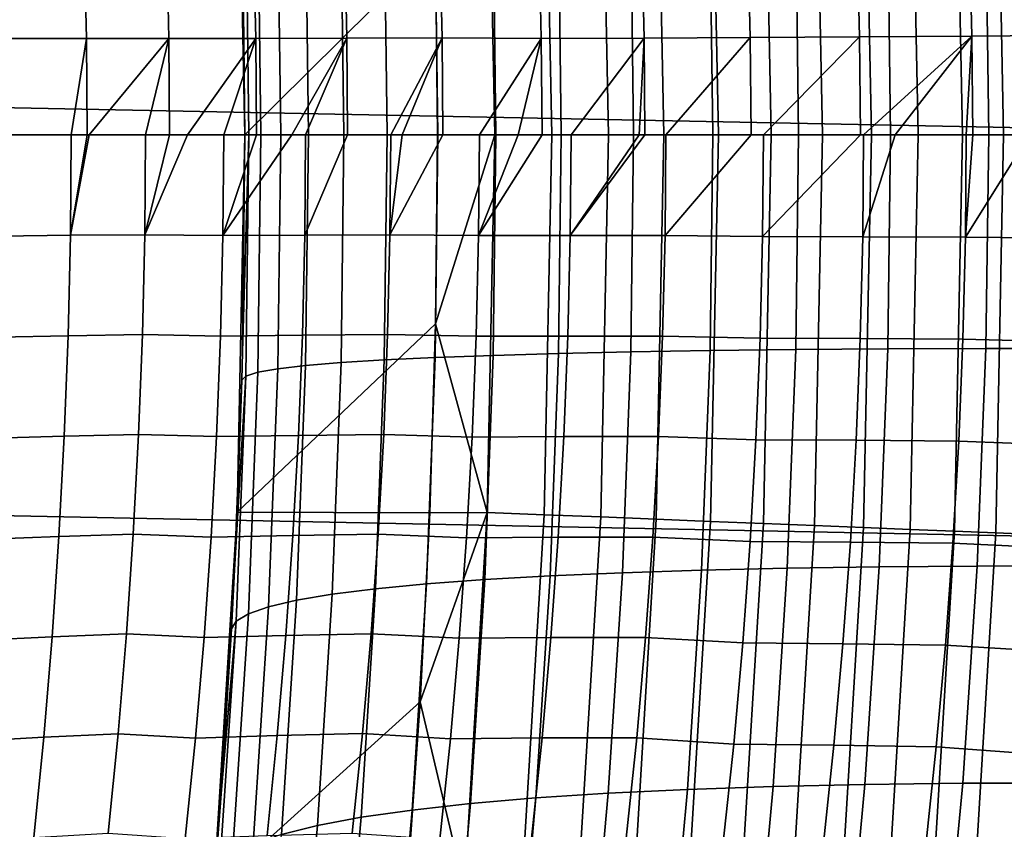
# Model space of a CAD drawing. Header units: metres. Extents: x -32 to 117, y -314 to 32.
# Tile 196 of 256: x 28.19 to 31.31, y -2.2 to 0.37. Entities that reach past the tile are written whole.
import ezdxf

# ---------------------------------------------------------------- set-up
doc = ezdxf.new("R2010")
doc.units = ezdxf.units.M
doc.layers.add('solid_24_501_064_XXX', color=7, linetype='CONTINUOUS')

msp = doc.modelspace()

# ---------------------------------------------------------------- linework, layer by layer
at = {"layer": 'solid_24_501_064_XXX'}
for points in [[(-32.397263, 2.582068, -303.5), (32.474281, 1.29249, -303.5), (32.5, 0, -303.5), (-32.474281, 1.29249, -303.5)], [(32.474281, -1.29249, -303.5), (-32.5, 0, -303.5), (-32.474281, 1.29249, -303.5), (32.5, 0, -303.5)], [(30.859674, 1.243602, -299.911987), (30.884722, 0, -299.911987), (31.032944, 0, -300.017517), (31.007774, 1.249571, -300.017517)], [(31.007774, 1.249571, -300.017517), (31.032944, 0, -300.017517), (31.173098, 0, -300.133514), (31.147816, 1.255214, -300.133514)], [(31.147816, 1.255214, -300.133514), (31.173098, 0, -300.133514), (31.303177, 0, -300.258118), (31.279055, 1.260503, -300.25943)], [(31.279055, 1.260503, -300.25943), (31.303177, 0, -300.258118), (31.424997, 0, -300.393036), (31.400795, 1.265409, -300.394562)], [(30.026968, 1.210045, -299.559326), (30.05134, 0, -299.559326), (30.227417, 0, -299.605194), (30.202902, 1.217135, -299.605194)], [(30.202902, 1.217135, -299.605194), (30.227417, 0, -299.605194), (30.399693, 0, -299.663696), (30.375038, 1.224072, -299.663696)], [(30.375038, 1.224072, -299.663696), (30.399693, 0, -299.663696), (30.567255, 0, -299.734619), (30.542465, 1.230819, -299.734619)], [(30.542465, 1.230819, -299.734619), (30.567255, 0, -299.734619), (30.729218, 0, -299.817505), (30.704296, 1.237341, -299.817505)], [(30.704296, 1.237341, -299.817505), (30.729218, 0, -299.817505), (30.884722, 0, -299.911987), (30.859674, 1.243602, -299.911987)], [(28.891844, -0.686591, 15.41047), (28.9, 0, -299.5), (28.875296, 1.194593, -299.5), (28.9, 0, 15.4)], [(29.503866, 0.598571, -299.5), (28.875296, 1.194593, -299.5), (28.9, 0, -299.5)], [(28.891844, 0.686534, 15.410462), (28.9, 0, 15.4), (28.875296, 1.194593, -299.5)], [(29.69153, 0, -299.506622), (29.66745, 1.195557, -299.506622), (29.503866, 0.598571, -299.5), (29.509886, 0, -299.5)], [(29.66745, 1.195557, -299.506622), (29.69153, 0, -299.506622), (29.872395, 0, -299.526428), (29.848169, 1.20284, -299.526428)], [(29.848169, 1.20284, -299.526428), (29.872395, 0, -299.526428), (30.05134, 0, -299.559326), (30.026968, 1.210045, -299.559326)], [(28.88921, 0.789657, 15.413977), (28.9, 0, 15.4), (28.891844, 0.686534, 15.410462)], [(28.902199, 0.776798, 15.880078), (28.912611, 0, 15.865595), (28.9, 0, 15.4), (28.88921, 0.789657, 15.413977)], [(28.940329, 0.764854, 16.343882), (28.950411, 0, 16.329824), (28.912611, 0, 15.865595), (28.902199, 0.776798, 15.880078)], [(29.003496, 0.75367, 16.80496), (29.013288, 0, 16.791328), (28.950411, 0, 16.329824), (28.940329, 0.764854, 16.343882)], [(29.091518, 0.743279, 17.261965), (29.101059, 0, 17.248751), (29.013288, 0, 16.791328), (29.003496, 0.75367, 16.80496)], [(29.204136, 0.733712, 17.713556), (29.213467, 0, 17.70075), (29.101059, 0, 17.248751), (29.091518, 0.743279, 17.261965)], [(29.341022, 0.724996, 18.158411), (29.350178, 0, 18.146002), (29.213467, 0, 17.70075), (29.204136, 0.733712, 17.713556)], [(29.501774, 0.717158, 18.595226), (29.510796, 0, 18.583197), (29.350178, 0, 18.146002), (29.341022, 0.724996, 18.158411)], [(29.685919, 0.71022, 19.02272), (29.694847, 0, 19.011057), (29.510796, 0, 18.583197), (29.501774, 0.717158, 18.595226)], [(29.892918, 0.704203, 19.439642), (29.901793, 0, 19.428324), (29.694847, 0, 19.011057), (29.685919, 0.71022, 19.02272)], [(30.122166, 0.699124, 19.844769), (30.131023, 0, 19.833776), (29.901793, 0, 19.428324), (29.892918, 0.704203, 19.439642)], [(30.372992, 0.694999, 20.236916), (30.38187, 0, 20.226223), (30.131023, 0, 19.833776), (30.122166, 0.699124, 19.844769)], [(30.644657, 0.691838, 20.614929), (30.653597, 0, 20.604513), (30.38187, 0, 20.226223), (30.372992, 0.694999, 20.236916)], [(30.936369, 0.689652, 20.977707), (30.945404, 0, 20.967537), (30.653597, 0, 20.604513), (30.644657, 0.691838, 20.614929)], [(31.247272, 0.688447, 21.324184), (31.256435, 0, 21.314232), (30.945404, 0, 20.967537), (30.936369, 0.689652, 20.977707)], [(31.576456, 0.688226, 21.653345), (31.585783, 0, 21.643578), (31.256435, 0, 21.314232), (31.247272, 0.688447, 21.324184)], [(30.847258, 0.310569, 81.113045), (31.203074, 0.312994, 80.922577), (31.195625, 0.626007, 80.917557), (30.839916, 0.621162, 81.108162)], [(31.203074, 0.312994, 80.922577), (31.567429, 0.315736, 80.749008), (31.559875, 0.631485, 80.743851), (31.195625, 0.626007, 80.917557)], [(28.151052, 0.304982, 83.507172), (28.397524, 0.30504, 83.187576), (28.390812, 0.61013, 83.183357), (28.144442, 0.610016, 83.503021)], [(28.397524, 0.30504, 83.187576), (28.658718, 0.305241, 82.879898), (28.651909, 0.610529, 82.87561), (28.390812, 0.61013, 83.183357)], [(28.658718, 0.305241, 82.879898), (28.934059, 0.30561, 82.584816), (28.927156, 0.611264, 82.580452), (28.651909, 0.610529, 82.87561)], [(29.503866, 0.598571, -299.5), (28.9, 0, -299.5), (29.509886, 0, -299.5)], [(28.934059, 0.30561, 82.584816), (29.222942, 0.306215, 82.302971), (29.215944, 0.612471, 82.298531), (28.927156, 0.611264, 82.580452)], [(29.222942, 0.306215, 82.302971), (29.524727, 0.307069, 82.034988), (29.517637, 0.614175, 82.030457), (29.215944, 0.612471, 82.298531)], [(29.517637, 0.614175, 82.030457), (29.524727, 0.307069, 82.034988), (29.8388, 0.305114, 81.781494), (29.831758, 0.610262, 81.776955)], [(29.8388, 0.305114, 81.781494), (30.16437, 0.306639, 81.542976), (30.15723, 0.613308, 81.53833), (29.831758, 0.610262, 81.776955)], [(30.16437, 0.306639, 81.542976), (30.500771, 0.308454, 81.32), (30.493528, 0.616934, 81.315239), (30.15723, 0.613308, 81.53833)], [(30.500771, 0.308454, 81.32), (30.847258, 0.310569, 81.113045), (30.839916, 0.621162, 81.108162), (30.493528, 0.616934, 81.315239)], [(30.847258, 0.310569, 81.113045), (30.849724, -0.000001, 81.1147), (30.859917, -0.000001, 81.108948), (31.203074, 0.312994, 80.922577)], [(31.203074, 0.312994, 80.922577), (30.859917, -0.000001, 81.108948), (30.960146, -0.000001, 81.053299)], [(31.203074, 0.312994, 80.922577), (30.960146, -0.000001, 81.053299), (31.185163, -0.000001, 80.934624)], [(31.203074, 0.312994, 80.922577), (31.185163, -0.000001, 80.934624), (31.205574, -0.000001, 80.924278)], [(31.203074, 0.312994, 80.922577), (31.205574, -0.000001, 80.924278), (31.385666, -0.000001, 80.835892), (31.567429, 0.315736, 80.749008)], [(28.151052, 0.304982, 83.507172), (28.153263, -0.000001, 83.508591), (28.349346, -0.000001, 83.251907), (28.397524, 0.30504, 83.187576)], [(28.397524, 0.30504, 83.187576), (28.349346, -0.000001, 83.251907), (28.399769, -0.000001, 83.189018)], [(28.397524, 0.30504, 83.187576), (28.399769, -0.000001, 83.189018), (28.406126, -0.000001, 83.181168), (28.658718, 0.305241, 82.879898)], [(28.658718, 0.305241, 82.879898), (28.406126, -0.000001, 83.181168), (28.584972, -0.000001, 82.967911)], [(28.658718, 0.305241, 82.879898), (28.584972, -0.000001, 82.967911), (28.660995, -0.000001, 82.881355)], [(28.658718, 0.305241, 82.879898), (28.660995, -0.000001, 82.881355), (28.717405, -0.000001, 82.818619), (28.934059, 0.30561, 82.584816)], [(28.934059, 0.30561, 82.584816), (28.717405, -0.000001, 82.818619), (28.832565, -0.000001, 82.694283)], [(28.934059, 0.30561, 82.584816), (28.832565, -0.000001, 82.694283), (28.936371, -0.000001, 82.586296)], [(28.934059, 0.30561, 82.584816), (28.936371, -0.000001, 82.586296), (29.048338, -0.000001, 82.473923), (29.222942, 0.306215, 82.302971)], [(29.222942, 0.306215, 82.302971), (29.048338, -0.000001, 82.473923), (29.091669, -0.000001, 82.431534)], [(29.222942, 0.306215, 82.302971), (29.091669, -0.000001, 82.431534), (29.225285, -0.000001, 82.304482)], [(29.222942, 0.306215, 82.302971), (29.225285, -0.000001, 82.304482), (29.361805, -0.000001, 82.180138), (29.524727, 0.307069, 82.034988)], [(29.524727, 0.307069, 82.034988), (29.361805, -0.000001, 82.180138), (29.397907, -0.000001, 82.14814)], [(29.524727, 0.307069, 82.034988), (29.397907, -0.000001, 82.14814), (29.527102, -0.000001, 82.03653)], [(29.524727, 0.307069, 82.034988), (29.527102, -0.000001, 82.03653), (29.642477, -0.000001, 81.940559), (29.8388, 0.305114, 81.781494)], [(29.8388, 0.305114, 81.781494), (29.642477, -0.000001, 81.940559), (29.76503, -0.000001, 81.84227)], [(29.8388, 0.305114, 81.781494), (29.76503, -0.000001, 81.84227), (29.84116, -0.000001, 81.783035)], [(29.8388, 0.305114, 81.781494), (29.84116, -0.000001, 81.783035), (29.933168, -0.000001, 81.713249), (30.16437, 0.306639, 81.542976)], [(30.16437, 0.306639, 81.542976), (29.933168, -0.000001, 81.713249), (30.148575, -0.000001, 81.557266)], [(30.16437, 0.306639, 81.542976), (30.148575, -0.000001, 81.557266), (30.166763, -0.000001, 81.544556)], [(30.16437, 0.306639, 81.542976), (30.166763, -0.000001, 81.544556), (30.233343, -0.000001, 81.498619), (30.500771, 0.308454, 81.32)], [(30.500771, 0.308454, 81.32), (30.233343, -0.000001, 81.498619), (30.503199, -0.000001, 81.321617)], [(30.500771, 0.308454, 81.32), (30.503199, -0.000001, 81.321617), (30.542448, -0.000001, 81.297058), (30.847258, 0.310569, 81.113045)], [(30.847258, 0.310569, 81.113045), (30.542448, -0.000001, 81.297058), (30.849724, -0.000001, 81.1147)], [(32.397263, -2.582068, -303.5), (-32.474281, -1.29249, -303.5), (-32.5, 0, -303.5), (32.474281, -1.29249, -303.5)], [(28.891844, -0.686591, 15.41047), (28.889572, -0.776318, 15.413499), (28.875296, -1.194593, -299.5), (28.9, 0, -299.5)], [(29.503866, -0.598581, -299.5), (29.509886, 0, -299.5), (28.9, 0, -299.5), (28.875296, -1.194593, -299.5)], [(28.902548, -0.763624, 15.879544), (28.889572, -0.776318, 15.413499), (28.891844, -0.686591, 15.41047), (28.912611, 0, 15.865595)], [(28.912611, 0, 15.865595), (28.891844, -0.686591, 15.41047), (28.9, 0, 15.4)], [(28.940662, -0.751882, 16.343363), (28.902548, -0.763624, 15.879544), (28.912611, 0, 15.865595), (28.950411, 0, 16.329824)], [(29.003817, -0.740886, 16.804459), (28.940662, -0.751882, 16.343363), (28.950411, 0, 16.329824), (29.013288, 0, 16.791328)], [(29.091829, -0.730671, 17.26148), (29.003817, -0.740886, 16.804459), (29.013288, 0, 16.791328), (29.101059, 0, 17.248751)], [(29.204439, -0.721266, 17.713087), (29.091829, -0.730671, 17.26148), (29.101059, 0, 17.248751), (29.213467, 0, 17.70075)], [(29.341316, -0.712698, 18.157959), (29.204439, -0.721266, 17.713087), (29.213467, 0, 17.70075), (29.350178, 0, 18.146002)], [(29.50206, -0.704992, 18.594788), (29.341316, -0.712698, 18.157959), (29.350178, 0, 18.146002), (29.510796, 0, 18.583197)], [(29.686201, -0.698172, 19.022297), (29.50206, -0.704992, 18.594788), (29.510796, 0, 18.583197), (29.694847, 0, 19.011057)], [(29.69153, 0, -299.506622), (29.509886, 0, -299.5), (29.503866, -0.598581, -299.5)], [(29.66745, -1.195557, -299.506622), (29.69153, 0, -299.506622), (29.503866, -0.598581, -299.5)], [(29.848169, -1.20284, -299.526428), (29.872395, 0, -299.526428), (29.69153, 0, -299.506622), (29.66745, -1.195557, -299.506622)], [(29.893198, -0.692256, 19.439234), (29.686201, -0.698172, 19.022297), (29.694847, 0, 19.011057), (29.901793, 0, 19.428324)], [(30.026968, -1.210045, -299.559326), (30.05134, 0, -299.559326), (29.872395, 0, -299.526428), (29.848169, -1.20284, -299.526428)], [(30.122444, -0.687263, 19.844374), (29.893198, -0.692256, 19.439234), (29.901793, 0, 19.428324), (30.131023, 0, 19.833776)], [(30.202902, -1.217135, -299.605194), (30.227417, 0, -299.605194), (30.05134, 0, -299.559326), (30.026968, -1.210045, -299.559326)], [(30.37327, -0.683207, 20.236532), (30.122444, -0.687263, 19.844374), (30.131023, 0, 19.833776), (30.38187, 0, 20.226223)], [(30.375038, -1.224072, -299.663696), (30.399693, 0, -299.663696), (30.227417, 0, -299.605194), (30.202902, -1.217135, -299.605194)], [(30.644938, -0.6801, 20.614559), (30.37327, -0.683207, 20.236532), (30.38187, 0, 20.226223), (30.653597, 0, 20.604513)], [(30.542465, -1.230819, -299.734619), (30.567255, 0, -299.734619), (30.399693, 0, -299.663696), (30.375038, -1.224072, -299.663696)], [(30.704296, -1.237341, -299.817505), (30.729218, 0, -299.817505), (30.567255, 0, -299.734619), (30.542465, -1.230819, -299.734619)], [(30.936653, -0.67795, 20.977348), (30.644938, -0.6801, 20.614559), (30.653597, 0, 20.604513), (30.945404, 0, 20.967537)], [(30.859674, -1.243602, -299.911987), (30.884722, 0, -299.911987), (30.729218, 0, -299.817505), (30.704296, -1.237341, -299.817505)], [(31.007774, -1.249571, -300.017517), (31.032944, 0, -300.017517), (30.884722, 0, -299.911987), (30.859674, -1.243602, -299.911987)], [(31.247561, -0.676765, 21.323833), (30.936653, -0.67795, 20.977348), (30.945404, 0, 20.967537), (31.256435, 0, 21.314232)], [(31.147816, -1.255214, -300.133514), (31.173098, 0, -300.133514), (31.032944, 0, -300.017517), (31.007774, -1.249571, -300.017517)], [(31.279055, -1.260503, -300.25943), (31.303177, 0, -300.258118), (31.173098, 0, -300.133514), (31.147816, -1.255214, -300.133514)], [(31.576748, -0.676548, 21.653004), (31.247561, -0.676765, 21.323833), (31.256435, 0, 21.314232), (31.585783, 0, 21.643578)], [(31.400795, -1.265409, -300.394562), (31.424997, 0, -300.393036), (31.303177, 0, -300.258118), (31.279055, -1.260503, -300.25943)], [(28.346916, -0.318012, 83.250351), (28.349346, -0.000001, 83.251907), (28.153263, -0.000001, 83.508591), (28.123692, -0.320166, 83.544197)], [(28.399769, -0.000001, 83.189018), (28.349346, -0.000001, 83.251907), (28.346916, -0.318012, 83.250351)], [(28.406126, -0.000001, 83.181168), (28.399769, -0.000001, 83.189018), (28.346916, -0.318012, 83.250351)], [(28.582541, -0.316172, 82.966354), (28.584972, -0.000001, 82.967911), (28.406126, -0.000001, 83.181168), (28.346916, -0.318012, 83.250351)], [(28.660995, -0.000001, 82.881355), (28.584972, -0.000001, 82.967911), (28.582541, -0.316172, 82.966354)], [(28.717405, -0.000001, 82.818619), (28.660995, -0.000001, 82.881355), (28.582541, -0.316172, 82.966354)], [(28.830069, -0.318507, 82.692688), (28.832565, -0.000001, 82.694283), (28.717405, -0.000001, 82.818619), (28.582541, -0.316172, 82.966354)], [(28.936371, -0.000001, 82.586296), (28.832565, -0.000001, 82.694283), (28.830069, -0.318507, 82.692688)], [(29.048338, -0.000001, 82.473923), (28.936371, -0.000001, 82.586296), (28.830069, -0.318507, 82.692688)], [(29.089169, -0.317157, 82.429924), (29.091669, -0.000001, 82.431534), (29.048338, -0.000001, 82.473923), (28.830069, -0.318507, 82.692688)], [(29.225285, -0.000001, 82.304482), (29.091669, -0.000001, 82.431534), (29.089169, -0.317157, 82.429924)], [(29.359301, -0.316172, 82.17852), (29.361805, -0.000001, 82.180138), (29.225285, -0.000001, 82.304482), (29.089169, -0.317157, 82.429924)], [(29.397907, -0.000001, 82.14814), (29.361805, -0.000001, 82.180138), (29.359301, -0.316172, 82.17852)], [(29.527102, -0.000001, 82.03653), (29.397907, -0.000001, 82.14814), (29.359301, -0.316172, 82.17852)], [(29.639912, -0.318942, 81.938896), (29.642477, -0.000001, 81.940559), (29.527102, -0.000001, 82.03653), (29.359301, -0.316172, 82.17852)], [(29.76503, -0.000001, 81.84227), (29.642477, -0.000001, 81.940559), (29.639912, -0.318942, 81.938896)], [(29.84116, -0.000001, 81.783035), (29.76503, -0.000001, 81.84227), (29.639912, -0.318942, 81.938896)], [(29.930595, -0.318534, 81.711571), (29.933168, -0.000001, 81.713249), (29.84116, -0.000001, 81.783035), (29.639912, -0.318942, 81.938896)], [(30.148575, -0.000001, 81.557266), (29.933168, -0.000001, 81.713249), (29.930595, -0.318534, 81.711571)], [(30.166763, -0.000001, 81.544556), (30.148575, -0.000001, 81.557266), (29.930595, -0.318534, 81.711571)], [(30.230761, -0.318493, 81.496918), (30.233343, -0.000001, 81.498619), (30.166763, -0.000001, 81.544556), (29.930595, -0.318534, 81.711571)], [(30.503199, -0.000001, 81.321617), (30.233343, -0.000001, 81.498619), (30.230761, -0.318493, 81.496918)], [(30.539806, -0.321877, 81.295303), (30.542448, -0.000001, 81.297058), (30.503199, -0.000001, 81.321617), (30.230761, -0.318493, 81.496918)], [(30.849724, -0.000001, 81.1147), (30.542448, -0.000001, 81.297058), (30.539806, -0.321877, 81.295303)], [(30.857264, -0.322435, 81.107162), (30.859917, -0.000001, 81.108948), (30.849724, -0.000001, 81.1147), (30.539806, -0.321877, 81.295303)], [(30.960146, -0.000001, 81.053299), (30.859917, -0.000001, 81.108948), (30.857264, -0.322435, 81.107162)], [(31.182497, -0.323346, 80.932816), (31.185163, -0.000001, 80.934624), (30.960146, -0.000001, 81.053299), (30.857264, -0.322435, 81.107162)], [(31.205574, -0.000001, 80.924278), (31.185163, -0.000001, 80.934624), (31.182497, -0.323346, 80.932816)], [(31.385666, -0.000001, 80.835892), (31.205574, -0.000001, 80.924278), (31.182497, -0.323346, 80.932816)], [(31.514862, -0.327429, 80.772545), (31.517588, -0.000001, 80.774414), (31.385666, -0.000001, 80.835892), (31.182497, -0.323346, 80.932816)], [(28.346916, -0.318012, 83.250351), (28.123692, -0.320166, 83.544197), (28.116421, -0.64038, 83.539635), (28.339643, -0.636071, 83.245796)], [(28.582541, -0.316172, 82.966354), (28.346916, -0.318012, 83.250351), (28.339643, -0.636071, 83.245796), (28.575264, -0.632387, 82.961784)], [(28.822603, -0.637055, 82.687988), (28.830069, -0.318507, 82.692688), (28.582541, -0.316172, 82.966354), (28.575264, -0.632387, 82.961784)], [(29.089169, -0.317157, 82.429924), (28.830069, -0.318507, 82.692688), (28.822603, -0.637055, 82.687988), (29.081697, -0.63435, 82.425201)], [(29.359301, -0.316172, 82.17852), (29.089169, -0.317157, 82.429924), (29.081697, -0.63435, 82.425201), (29.351816, -0.632378, 82.173759)], [(29.632248, -0.637913, 81.93399), (29.639912, -0.318942, 81.938896), (29.359301, -0.316172, 82.17852), (29.351816, -0.632378, 82.173759)], [(29.930595, -0.318534, 81.711571), (29.639912, -0.318942, 81.938896), (29.632248, -0.637913, 81.93399), (29.922915, -0.637095, 81.706612)], [(30.230761, -0.318493, 81.496918), (29.930595, -0.318534, 81.711571), (29.922915, -0.637095, 81.706612), (30.223059, -0.637009, 81.491898)], [(30.531927, -0.643772, 81.290123), (30.539806, -0.321877, 81.295303), (30.230761, -0.318493, 81.496918), (30.223059, -0.637009, 81.491898)], [(30.857264, -0.322435, 81.107162), (30.539806, -0.321877, 81.295303), (30.531927, -0.643772, 81.290123), (30.849356, -0.644885, 81.101906)], [(31.182497, -0.323346, 80.932816), (30.857264, -0.322435, 81.107162), (30.849356, -0.644885, 81.101906), (31.174555, -0.646704, 80.927475)], [(31.506741, -0.654864, 80.767021), (31.514862, -0.327429, 80.772545), (31.182497, -0.323346, 80.932816), (31.174555, -0.646704, 80.927475)], [(29.485641, -1.197074, -299.5), (29.503866, -0.598581, -299.5), (28.875296, -1.194593, -299.5)], [(29.66745, -1.195557, -299.506622), (29.503866, -0.598581, -299.5), (29.485641, -1.197074, -299.5)], [(28.339643, -0.636071, 83.245796), (28.116421, -0.64038, 83.539635), (28.104307, -0.960593, 83.532082), (28.32753, -0.954122, 83.238235)], [(28.575264, -0.632387, 82.961784), (28.339643, -0.636071, 83.245796), (28.32753, -0.954122, 83.238235), (28.563143, -0.94859, 82.954208)], [(28.810173, -0.955584, 82.680191), (28.822603, -0.637055, 82.687988), (28.575264, -0.632387, 82.961784), (28.563143, -0.94859, 82.954208)], [(29.081697, -0.63435, 82.425201), (28.822603, -0.637055, 82.687988), (28.810173, -0.955584, 82.680191), (29.069258, -0.95152, 82.417366)], [(29.351816, -0.632378, 82.173759), (29.081697, -0.63435, 82.425201), (29.069258, -0.95152, 82.417366), (29.339357, -0.948554, 82.165871)], [(29.619492, -0.956846, 81.925858), (29.632248, -0.637913, 81.93399), (29.351816, -0.632378, 82.173759), (29.339357, -0.948554, 82.165871)], [(29.922915, -0.637095, 81.706612), (29.632248, -0.637913, 81.93399), (29.619492, -0.956846, 81.925858), (29.910133, -0.955611, 81.698395)], [(30.223059, -0.637009, 81.491898), (29.922915, -0.637095, 81.706612), (29.910133, -0.955611, 81.698395), (30.210241, -0.955473, 81.483582)], [(30.518816, -0.965606, 81.281525), (30.531927, -0.643772, 81.290123), (30.223059, -0.637009, 81.491898), (30.210241, -0.955473, 81.483582)], [(30.849356, -0.644885, 81.101906), (30.531927, -0.643772, 81.290123), (30.518816, -0.965606, 81.281525), (30.836201, -0.967265, 81.093185)], [(31.174555, -0.646704, 80.927475), (30.849356, -0.644885, 81.101906), (30.836201, -0.967265, 81.093185), (31.161346, -0.969984, 80.918617)], [(31.493237, -0.982211, 80.757851), (31.506741, -0.654864, 80.767021), (31.174555, -0.646704, 80.927475), (31.161346, -0.969984, 80.918617)], [(30.122444, -0.687263, 19.844374), (30.37327, -0.683207, 20.236532), (30.346581, -1.378629, 20.267639), (30.095823, -1.386777, 19.876322)], [(30.37327, -0.683207, 20.236532), (30.644938, -0.6801, 20.614559), (30.618074, -1.372388, 20.644901), (30.346581, -1.378629, 20.267639)], [(30.644938, -0.6801, 20.614559), (30.936653, -0.67795, 20.977348), (30.909515, -1.368071, 21.007006), (30.618074, -1.372388, 20.644901)], [(30.936653, -0.67795, 20.977348), (31.247561, -0.676765, 21.323833), (31.220047, -1.36569, 21.352894), (30.909515, -1.368071, 21.007006)], [(31.247561, -0.676765, 21.323833), (31.576748, -0.676548, 21.653004), (31.548767, -1.365254, 21.681555), (31.220047, -1.36569, 21.352894)], [(29.204439, -0.721266, 17.713087), (29.341316, -0.712698, 18.157959), (29.313873, -1.43787, 18.193899), (29.176512, -1.455083, 17.750151)], [(29.341316, -0.712698, 18.157959), (29.50206, -0.704992, 18.594788), (29.474989, -1.422391, 18.629648), (29.313873, -1.43787, 18.193899)], [(29.50206, -0.704992, 18.594788), (29.686201, -0.698172, 19.022297), (29.659389, -1.40869, 19.056128), (29.474989, -1.422391, 18.629648)], [(29.686201, -0.698172, 19.022297), (29.893198, -0.692256, 19.439234), (29.866535, -1.396807, 19.47209), (29.659389, -1.40869, 19.056128)], [(29.893198, -0.692256, 19.439234), (30.122444, -0.687263, 19.844374), (30.095823, -1.386777, 19.876322), (29.866535, -1.396807, 19.47209)], [(28.940662, -0.751882, 16.343363), (29.003817, -0.740886, 16.804459), (28.97459, -1.4945, 16.84387), (28.91062, -1.516591, 16.383982)], [(29.003817, -0.740886, 16.804459), (29.091829, -0.730671, 17.26148), (29.063309, -1.473978, 17.299704), (28.97459, -1.4945, 16.84387)], [(29.091829, -0.730671, 17.26148), (29.204439, -0.721266, 17.713087), (29.176512, -1.455083, 17.750151), (29.063309, -1.473978, 17.299704)], [(28.871582, -1.540184, 15.921386), (28.857607, -1.564782, 15.456378), (28.867126, -1.378039, 15.443601), (28.902548, -0.763624, 15.879544)], [(28.902548, -0.763624, 15.879544), (28.867126, -1.378039, 15.443601), (28.889572, -0.776318, 15.413499)], [(28.889572, -0.776318, 15.413499), (28.867126, -1.378039, 15.443601), (28.875296, -1.194593, -299.5)], [(28.902548, -0.763624, 15.879544), (28.940662, -0.751882, 16.343363), (28.91062, -1.516591, 16.383982), (28.871582, -1.540184, 15.921386)], [(28.32753, -0.954122, 83.238235), (28.104307, -0.960593, 83.532082), (28.087355, -1.280751, 83.521538), (28.310579, -1.272113, 83.227692)], [(28.563143, -0.94859, 82.954208), (28.32753, -0.954122, 83.238235), (28.310579, -1.272113, 83.227692), (28.546185, -1.264726, 82.943642)], [(28.79278, -1.274034, 82.669312), (28.810173, -0.955584, 82.680191), (28.563143, -0.94859, 82.954208), (28.546185, -1.264726, 82.943642)], [(29.069258, -0.95152, 82.417366), (28.810173, -0.955584, 82.680191), (28.79278, -1.274034, 82.669312), (29.051855, -1.268603, 82.406433)], [(29.339357, -0.948554, 82.165871), (29.069258, -0.95152, 82.417366), (29.051855, -1.268603, 82.406433), (29.321932, -1.264634, 82.154854)], [(29.601654, -1.275671, 81.914497), (29.619492, -0.956846, 81.925858), (29.339357, -0.948554, 82.165871), (29.321932, -1.264634, 82.154854)], [(29.910133, -0.955611, 81.698395), (29.619492, -0.956846, 81.925858), (29.601654, -1.275671, 81.914497), (29.89226, -1.274008, 81.68692)], [(30.210241, -0.955473, 81.483582), (29.910133, -0.955611, 81.698395), (29.89226, -1.274008, 81.68692), (30.19232, -1.273808, 81.47197)], [(30.500486, -1.287294, 81.269531), (30.518816, -0.965606, 81.281525), (30.210241, -0.955473, 81.483582), (30.19232, -1.273808, 81.47197)], [(30.836201, -0.967265, 81.093185), (30.518816, -0.965606, 81.281525), (30.500486, -1.287294, 81.269531), (30.81781, -1.289489, 81.081017)], [(31.161346, -0.969984, 80.918617), (30.836201, -0.967265, 81.093185), (30.81781, -1.289489, 81.081017), (31.142881, -1.293096, 80.90625)], [(31.474363, -1.309371, 80.745049), (31.493237, -0.982211, 80.757851), (31.161346, -0.969984, 80.918617), (31.142881, -1.293096, 80.90625)], [(28.825497, -2.073828, 15.499205), (28.804235, -2.350747, 15.527398), (28.801289, -2.386478, -299.5), (28.875296, -1.194593, -299.5)], [(29.455212, -1.79548, -299.5), (29.485641, -1.197074, -299.5), (28.875296, -1.194593, -299.5), (28.801289, -2.386478, -299.5)], [(28.857607, -1.564782, 15.456378), (28.825497, -2.073828, 15.499205), (28.875296, -1.194593, -299.5)], [(28.867126, -1.378039, 15.443601), (28.857607, -1.564782, 15.456378), (28.875296, -1.194593, -299.5)], [(29.66745, -1.195557, -299.506622), (29.485641, -1.197074, -299.5), (29.455212, -1.79548, -299.5)], [(29.595251, -2.389176, -299.506622), (29.66745, -1.195557, -299.506622), (29.455212, -1.79548, -299.5)], [(29.775528, -2.403729, -299.526428), (29.848169, -1.20284, -299.526428), (29.66745, -1.195557, -299.506622), (29.595251, -2.389176, -299.506622)], [(29.953892, -2.418128, -299.559326), (30.026968, -1.210045, -299.559326), (29.848169, -1.20284, -299.526428), (29.775528, -2.403729, -299.526428)], [(30.129398, -2.432297, -299.605194), (30.202902, -1.217135, -299.605194), (30.026968, -1.210045, -299.559326), (29.953892, -2.418128, -299.559326)], [(30.301115, -2.446159, -299.663696), (30.375038, -1.224072, -299.663696), (30.202902, -1.217135, -299.605194), (30.129398, -2.432297, -299.605194)], [(30.468136, -2.459642, -299.734619), (30.542465, -1.230819, -299.734619), (30.375038, -1.224072, -299.663696), (30.301115, -2.446159, -299.663696)], [(30.629572, -2.472675, -299.817505), (30.704296, -1.237341, -299.817505), (30.542465, -1.230819, -299.734619), (30.468136, -2.459642, -299.734619)], [(30.784573, -2.485188, -299.911987), (30.859674, -1.243602, -299.911987), (30.704296, -1.237341, -299.817505), (30.629572, -2.472675, -299.817505)], [(30.932312, -2.497114, -300.017517), (31.007774, -1.249571, -300.017517), (30.859674, -1.243602, -299.911987), (30.784573, -2.485188, -299.911987)], [(28.310579, -1.272113, 83.227692), (28.087355, -1.280751, 83.521538), (28.065575, -1.600802, 83.508003), (28.288801, -1.58999, 83.214149)], [(28.546185, -1.264726, 82.943642), (28.310579, -1.272113, 83.227692), (28.288801, -1.58999, 83.214149), (28.524399, -1.580739, 82.930069)], [(28.770439, -1.592345, 82.65535), (28.79278, -1.274034, 82.669312), (28.546185, -1.264726, 82.943642), (28.524399, -1.580739, 82.930069)], [(29.051855, -1.268603, 82.406433), (28.79278, -1.274034, 82.669312), (28.770439, -1.592345, 82.65535), (29.029501, -1.585536, 82.392395)], [(29.321932, -1.264634, 82.154854), (29.051855, -1.268603, 82.406433), (29.029501, -1.585536, 82.392395), (29.299549, -1.580554, 82.140724)], [(29.578741, -1.594316, 81.899925), (29.601654, -1.275671, 81.914497), (29.321932, -1.264634, 82.154854), (29.299549, -1.580554, 82.140724)], [(29.89226, -1.274008, 81.68692), (29.601654, -1.275671, 81.914497), (29.578741, -1.594316, 81.899925), (29.869305, -1.592213, 81.672203)], [(30.19232, -1.273808, 81.47197), (29.89226, -1.274008, 81.68692), (29.869305, -1.592213, 81.672203), (30.169304, -1.591937, 81.457077)], [(30.47695, -1.608756, 81.254135), (30.500486, -1.287294, 81.269531), (30.19232, -1.273808, 81.47197), (30.169304, -1.591937, 81.457077)], [(31.072012, -2.508392, -300.133514), (31.147816, -1.255214, -300.133514), (31.007774, -1.249571, -300.017517), (30.932312, -2.497114, -300.017517)], [(31.202932, -2.518961, -300.25943), (31.279055, -1.260503, -300.25943), (31.147816, -1.255214, -300.133514), (31.072012, -2.508392, -300.133514)], [(31.324375, -2.528765, -300.394562), (31.400795, -1.265409, -300.394562), (31.279055, -1.260503, -300.25943), (31.202932, -2.518961, -300.25943)], [(32.269005, -3.867984, -303.5), (-32.397263, -2.582068, -303.5), (-32.474281, -1.29249, -303.5), (32.397263, -2.582068, -303.5)], [(30.81781, -1.289489, 81.081017), (30.500486, -1.287294, 81.269531), (30.47695, -1.608756, 81.254135), (30.794197, -1.61147, 81.065399)], [(31.142881, -1.293096, 80.90625), (30.81781, -1.289489, 81.081017), (30.794197, -1.61147, 81.065399), (31.119175, -1.615949, 80.890381)], [(31.450134, -1.636248, 80.728622), (31.474363, -1.309371, 80.745049), (31.142881, -1.293096, 80.90625), (31.119175, -1.615949, 80.890381)], [(30.346581, -1.378629, 20.267639), (30.618074, -1.372388, 20.644901), (30.572905, -2.063746, 20.695332), (30.301701, -2.073064, 20.319311)], [(30.618074, -1.372388, 20.644901), (30.909515, -1.368071, 21.007006), (30.863884, -2.0573, 21.056326), (30.572905, -2.063746, 20.695332)], [(30.909515, -1.368071, 21.007006), (31.220047, -1.36569, 21.352894), (31.173798, -2.053744, 21.401247), (30.863884, -2.0573, 21.056326)], [(31.220047, -1.36569, 21.352894), (31.548767, -1.365254, 21.681555), (31.501741, -2.05309, 21.72909), (31.173798, -2.053744, 21.401247)], [(29.659389, -1.40869, 19.056128), (29.866535, -1.396807, 19.47209), (29.821724, -2.100198, 19.526611), (29.614346, -2.117936, 19.112234)], [(29.866535, -1.396807, 19.47209), (30.095823, -1.386777, 19.876322), (30.051065, -2.085226, 19.929361), (29.821724, -2.100198, 19.526611)], [(30.095823, -1.386777, 19.876322), (30.346581, -1.378629, 20.267639), (30.301701, -2.073064, 20.319311), (30.051065, -2.085226, 19.929361)], [(29.313873, -1.43787, 18.193899), (29.474989, -1.422391, 18.629648), (29.429531, -2.138388, 18.687435), (29.267818, -2.161496, 18.25345)], [(29.474989, -1.422391, 18.629648), (29.659389, -1.40869, 19.056128), (29.614346, -2.117936, 19.112234), (29.429531, -2.138388, 18.687435)], [(29.063309, -1.473978, 17.299704), (29.176512, -1.455083, 17.750151), (29.129679, -2.18719, 17.811539), (29.015514, -2.215398, 17.362986)], [(29.176512, -1.455083, 17.750151), (29.313873, -1.43787, 18.193899), (29.267818, -2.161496, 18.25345), (29.129679, -2.18719, 17.811539)], [(28.91062, -1.516591, 16.383982), (28.97459, -1.4945, 16.84387), (28.925653, -2.246037, 16.909098), (28.860361, -2.279017, 16.451193)], [(28.97459, -1.4945, 16.84387), (29.063309, -1.473978, 17.299704), (29.015514, -2.215398, 17.362986), (28.925653, -2.246037, 16.909098)], [(28.871582, -1.540184, 15.921386), (28.91062, -1.516591, 16.383982), (28.860361, -2.279017, 16.451193), (28.819826, -2.314244, 15.990601)], [(28.819826, -2.314244, 15.990601), (28.804235, -2.350747, 15.527398), (28.825497, -2.073828, 15.499205), (28.871582, -1.540184, 15.921386)], [(28.871582, -1.540184, 15.921386), (28.825497, -2.073828, 15.499205), (28.857607, -1.564782, 15.456378)], [(28.288801, -1.58999, 83.214149), (28.065575, -1.600802, 83.508003), (28.038975, -1.920693, 83.491478), (28.262207, -1.907696, 83.197617)], [(28.524399, -1.580739, 82.930069), (28.288801, -1.58999, 83.214149), (28.262207, -1.907696, 83.197617), (28.497795, -1.896572, 82.913498)], [(28.743158, -1.910456, 82.638306), (28.770439, -1.592345, 82.65535), (28.524399, -1.580739, 82.930069), (28.497795, -1.896572, 82.913498)], [(29.029501, -1.585536, 82.392395), (28.770439, -1.592345, 82.65535), (28.743158, -1.910456, 82.638306), (29.002209, -1.902257, 82.375259)], [(29.299549, -1.580554, 82.140724), (29.029501, -1.585536, 82.392395), (29.002209, -1.902257, 82.375259), (29.272223, -1.896248, 82.123459)], [(29.550772, -1.912711, 81.882133), (29.578741, -1.594316, 81.899925), (29.299549, -1.580554, 82.140724), (29.272223, -1.896248, 82.123459)], [(29.869305, -1.592213, 81.672203), (29.578741, -1.594316, 81.899925), (29.550772, -1.912711, 81.882133), (29.841284, -1.910152, 81.654228)], [(30.169304, -1.591937, 81.457077), (29.869305, -1.592213, 81.672203), (29.841284, -1.910152, 81.654228), (30.141212, -1.909784, 81.438889)], [(30.448223, -1.929907, 81.235344), (30.47695, -1.608756, 81.254135), (30.169304, -1.591937, 81.457077), (30.141212, -1.909784, 81.438889)], [(30.794197, -1.61147, 81.065399), (30.47695, -1.608756, 81.254135), (30.448223, -1.929907, 81.235344), (30.765377, -1.933123, 81.046341)], [(31.119175, -1.615949, 80.890381), (30.794197, -1.61147, 81.065399), (30.765377, -1.933123, 81.046341), (31.090244, -1.938454, 80.871017)], [(31.420567, -1.962746, 80.70858), (31.450134, -1.636248, 80.728622), (31.119175, -1.615949, 80.890381), (31.090244, -1.938454, 80.871017)], [(29.41258, -2.394136, -299.5), (29.455212, -1.79548, -299.5), (28.801289, -2.386478, -299.5)], [(29.595251, -2.389176, -299.506622), (29.455212, -1.79548, -299.5), (29.41258, -2.394136, -299.5)], [(28.497795, -1.896572, 82.913498), (28.262207, -1.907696, 83.197617), (28.230812, -2.225178, 83.178078), (28.466393, -2.212166, 82.893921)], [(28.710958, -2.228305, 82.618164), (28.743158, -1.910456, 82.638306), (28.497795, -1.896572, 82.913498), (28.466393, -2.212166, 82.893921)], [(29.002209, -1.902257, 82.375259), (28.743158, -1.910456, 82.638306), (28.710958, -2.228305, 82.618164), (28.969994, -2.2187, 82.355019)], [(29.272223, -1.896248, 82.123459), (29.002209, -1.902257, 82.375259), (28.969994, -2.2187, 82.355019), (29.239969, -2.211648, 82.103073)], [(29.517761, -2.230783, 81.861122), (29.550772, -1.912711, 81.882133), (29.272223, -1.896248, 82.123459), (29.239969, -2.211648, 82.103073)], [(28.262207, -1.907696, 83.197617), (28.038975, -1.920693, 83.491478), (28.007576, -2.240369, 83.471939), (28.230812, -2.225178, 83.178078)], [(29.841284, -1.910152, 81.654228), (29.550772, -1.912711, 81.882133), (29.517761, -2.230783, 81.861122), (29.808214, -2.22775, 81.633003)], [(30.141212, -1.909784, 81.438889), (29.841284, -1.910152, 81.654228), (29.808214, -2.22775, 81.633003), (30.108059, -2.22727, 81.417412)], [(30.414324, -2.250664, 81.213158), (30.448223, -1.929907, 81.235344), (30.141212, -1.909784, 81.438889), (30.108059, -2.22727, 81.417412)], [(30.765377, -1.933123, 81.046341), (30.448223, -1.929907, 81.235344), (30.414324, -2.250664, 81.213158), (30.731371, -2.254359, 81.023834)], [(31.090244, -1.938454, 80.871017), (30.765377, -1.933123, 81.046341), (30.731371, -2.254359, 81.023834), (31.056107, -2.26052, 80.84816)], [(31.385679, -2.288766, 80.684921), (31.420567, -1.962746, 80.70858), (31.090244, -1.938454, 80.871017), (31.056107, -2.26052, 80.84816)], [(30.572905, -2.063746, 20.695332), (30.863884, -2.0573, 21.056326), (30.799852, -2.745, 21.125345), (30.50952, -2.753518, 20.765879)], [(30.863884, -2.0573, 21.056326), (31.173798, -2.053744, 21.401247), (31.108894, -2.740298, 21.468933), (30.799852, -2.745, 21.125345)], [(31.173798, -2.053744, 21.401247), (31.501741, -2.05309, 21.72909), (31.435755, -2.739426, 21.795649), (31.108894, -2.740298, 21.468933)], [(29.821724, -2.100198, 19.526611), (30.051065, -2.085226, 19.929361), (29.988281, -2.781894, 20.003502), (29.758883, -2.801669, 19.602795)], [(30.051065, -2.085226, 19.929361), (30.301701, -2.073064, 20.319311), (30.238735, -2.765828, 20.391571), (29.988281, -2.781894, 20.003502)], [(30.301701, -2.073064, 20.319311), (30.572905, -2.063746, 20.695332), (30.50952, -2.753518, 20.765879), (30.238735, -2.765828, 20.391571)], [(29.429531, -2.138388, 18.687435), (29.614346, -2.117936, 19.112234), (29.551199, -2.825097, 19.190603), (29.365831, -2.85211, 18.768122)], [(29.614346, -2.117936, 19.112234), (29.821724, -2.100198, 19.526611), (29.758883, -2.801669, 19.602795), (29.551199, -2.825097, 19.190603)], [(29.267818, -2.161496, 18.25345), (29.429531, -2.138388, 18.687435), (29.365831, -2.85211, 18.768122), (29.203316, -2.88263, 18.336567)], [(29.129679, -2.18719, 17.811539), (29.267818, -2.161496, 18.25345), (29.203316, -2.88263, 18.336567), (29.064119, -2.916568, 17.897186)], [(29.015514, -2.215398, 17.362986), (29.129679, -2.18719, 17.811539), (29.064119, -2.916568, 17.897186), (28.948647, -2.953827, 17.451248)]]:
    msp.add_3dface(points, dxfattribs=at)

doc.saveas('drawing.dxf')
